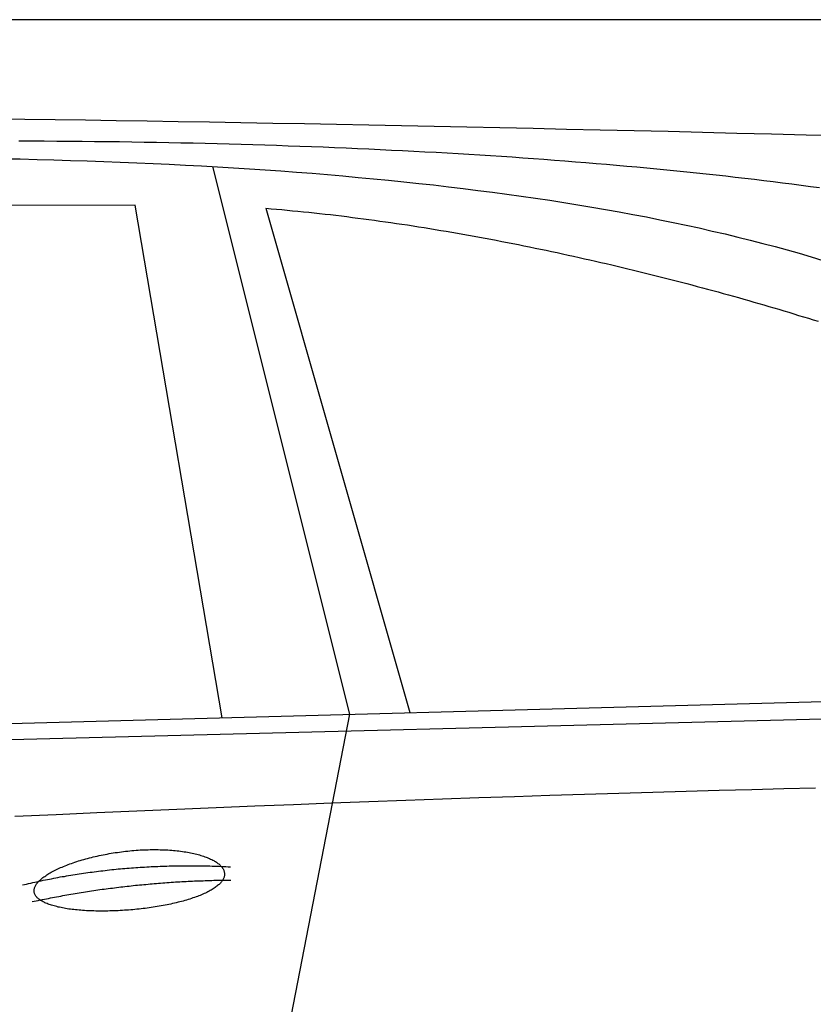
# Model space of a CAD drawing. Extents: x 1073 to 6773, y 6341 to 11366.
# Tile 55 of 58: x 4456 to 5061, y 10615 to 11366. Entities that reach past the tile are written whole.
import ezdxf

# ---------------------------------------------------------------- set-up
doc = ezdxf.new("R2010")
doc.units = 0
doc.layers.get('0').update_dxf_attribs({"linetype": 'CONTINUOUS'})
doc.layers.add('CAR', color=10, linetype='CONTINUOUS')

msp = doc.modelspace()

# ---------------------------------------------------------------- linework, layer by layer
msp.add_line((5822.78, 11365.9), (2672.77, 11365.9))
at = {"layer": 'CAR'}
for p, q in [((4602.67, 11253.92), (4707.08, 10836.39)), ((4543.53, 11224.55), (3841.78, 11222.18)), ((4609.91, 10833.75), (4543.53, 11224.55)), ((4643.21, 11222.09), (4753.05, 10837.64)), ((2530.41, 10777.25), (5181.37, 10849.28)), ((2483.68, 10767.08), (5126.15, 10834.32)), ((4707.08, 10836.39), (4653.51, 10561.19))]:
    msp.add_line(p, q, dxfattribs=at)
for points in [[(4436.43, 11290.4, 0), (4459.4, 11290.1, 0), (4482.51, 11289.8, 0), (4505.78, 11289.5, 0), (4529.19, 11289.1, 0), (4552.75, 11288.7, 0), (4576.46, 11288.4, 0), (4600.32, 11288, 0), (4624.32, 11287.5, 0), (4648.48, 11287.1, 0), (4672.78, 11286.7, 0), (4697.24, 11286.2, 0), (4721.84, 11285.7, 0), (4746.59, 11285.2, 0), (4771.5, 11284.7, 0), (4796.55, 11284.2, 0), (4821.76, 11283.7, 0), (4847.11, 11283.1, 0), (4872.62, 11282.5, 0), (4898.28, 11282, 0), (4924.09, 11281.4, 0), (4950.05, 11280.8, 0), (4976.16, 11280.1, 0), (5002.42, 11279.5, 0), (5028.84, 11278.9, 0), (5055.4, 11278.2, 0), (5082.12, 11277.5, 0)], [(5065.53, 11237.6, 0), (5058.54, 11238.6, 0), (5051.51, 11239.5, 0), (5044.45, 11240.4, 0), (5037.34, 11241.3, 0), (5030.2, 11242.2, 0), (5023.02, 11243.1, 0), (5015.8, 11244, 0), (5008.54, 11244.8, 0), (5001.24, 11245.7, 0), (4993.91, 11246.5, 0), (4986.54, 11247.3, 0), (4979.12, 11248.1, 0), (4971.68, 11248.9, 0), (4964.19, 11249.7, 0), (4956.66, 11250.4, 0), (4949.1, 11251.2, 0), (4941.5, 11251.9, 0), (4933.86, 11252.7, 0), (4926.18, 11253.4, 0), (4918.46, 11254.1, 0), (4910.71, 11254.8, 0), (4902.91, 11255.4, 0), (4895.08, 11256.1, 0), (4887.21, 11256.8, 0), (4879.31, 11257.4, 0), (4871.36, 11258, 0), (4863.38, 11258.6, 0), (4855.36, 11259.2, 0), (4847.3, 11259.8, 0), (4839.2, 11260.4, 0), (4831.06, 11261, 0), (4822.89, 11261.5, 0), (4814.67, 11262.1, 0), (4806.42, 11262.6, 0), (4798.13, 11263.1, 0), (4789.81, 11263.6, 0), (4781.44, 11264.1, 0), (4773.04, 11264.6, 0), (4764.59, 11265, 0), (4756.11, 11265.5, 0), (4747.59, 11265.9, 0), (4739.04, 11266.3, 0), (4730.44, 11266.8, 0), (4721.81, 11267.2, 0), (4713.14, 11267.5, 0), (4704.43, 11267.9, 0), (4695.68, 11268.3, 0), (4686.9, 11268.6, 0), (4678.07, 11269, 0), (4669.21, 11269.3, 0), (4660.31, 11269.6, 0), (4651.37, 11269.9, 0), (4642.39, 11270.2, 0), (4633.38, 11270.5, 0), (4624.33, 11270.7, 0), (4615.23, 11271, 0), (4606.1, 11271.2, 0), (4596.94, 11271.4, 0), (4587.73, 11271.7, 0), (4578.49, 11271.8, 0), (4569.2, 11272, 0), (4559.88, 11272.2, 0), (4550.52, 11272.4, 0), (4541.13, 11272.5, 0), (4531.69, 11272.7, 0), (4522.22, 11272.8, 0), (4512.71, 11272.9, 0), (4503.16, 11273, 0), (4493.57, 11273.1, 0), (4483.94, 11273.1, 0), (4474.28, 11273.2, 0), (4464.58, 11273.3, 0), (4454.84, 11273.3, 0)], [(4443.1, 11259.9, 0), (4456.02, 11259.7, 0), (4468.87, 11259.4, 0), (4481.67, 11259, 0), (4494.41, 11258.6, 0), (4507.09, 11258.2, 0), (4519.71, 11257.8, 0), (4532.27, 11257.3, 0), (4544.78, 11256.8, 0), (4557.23, 11256.2, 0), (4569.62, 11255.7, 0), (4581.95, 11255.1, 0), (4594.22, 11254.4, 0), (4606.44, 11253.7, 0), (4618.6, 11253, 0), (4630.7, 11252.2, 0), (4642.74, 11251.4, 0), (4654.72, 11250.6, 0), (4666.64, 11249.7, 0), (4678.51, 11248.8, 0), (4690.31, 11247.8, 0), (4702.06, 11246.8, 0), (4713.74, 11245.7, 0), (4725.36, 11244.7, 0), (4736.92, 11243.5, 0), (4748.42, 11242.4, 0), (4759.86, 11241.1, 0), (4771.23, 11239.9, 0), (4782.53, 11238.6, 0), (4793.77, 11237.2, 0), (4804.95, 11235.8, 0), (4816.05, 11234.4, 0), (4827.09, 11232.9, 0), (4838.06, 11231.4, 0), (4848.96, 11229.8, 0), (4859.78, 11228.2, 0), (4870.54, 11226.5, 0), (4881.21, 11224.8, 0), (4891.82, 11223, 0), (4902.35, 11221.2, 0), (4912.79, 11219.3, 0), (4923.16, 11217.4, 0), (4933.45, 11215.5, 0), (4943.66, 11213.4, 0), (4953.78, 11211.4, 0), (4963.82, 11209.2, 0), (4973.77, 11207.1, 0), (4983.63, 11204.8, 0), (4993.4, 11202.6, 0), (5003.08, 11200.2, 0), (5012.66, 11197.8, 0), (5022.15, 11195.4, 0), (5031.54, 11192.9, 0), (5040.83, 11190.4, 0), (5050.02, 11187.8, 0), (5059.1, 11185.1, 0), (5068.08, 11182.4, 0)], [(4643.21, 11222.1, 0), (4647.28, 11221.8, 0), (4651.36, 11221.4, 0), (4655.45, 11221.1, 0), (4659.55, 11220.7, 0), (4663.65, 11220.3, 0), (4667.76, 11219.9, 0), (4671.88, 11219.5, 0), (4676.01, 11219.1, 0), (4680.15, 11218.7, 0), (4684.29, 11218.2, 0), (4688.44, 11217.7, 0), (4692.59, 11217.3, 0), (4696.76, 11216.8, 0), (4700.92, 11216.3, 0), (4705.1, 11215.8, 0), (4709.27, 11215.2, 0), (4713.46, 11214.7, 0), (4717.65, 11214.2, 0), (4721.84, 11213.6, 0), (4726.04, 11213, 0), (4730.24, 11212.4, 0), (4734.44, 11211.9, 0), (4738.65, 11211.2, 0), (4742.87, 11210.6, 0), (4747.08, 11210, 0), (4751.3, 11209.4, 0), (4755.52, 11208.7, 0), (4759.74, 11208, 0), (4763.97, 11207.4, 0), (4768.2, 11206.7, 0), (4772.43, 11206, 0), (4776.66, 11205.3, 0), (4780.89, 11204.6, 0), (4785.12, 11203.9, 0), (4789.35, 11203.1, 0), (4793.58, 11202.4, 0), (4797.82, 11201.6, 0), (4802.05, 11200.9, 0), (4806.28, 11200.1, 0), (4810.51, 11199.3, 0), (4814.74, 11198.5, 0), (4818.97, 11197.7, 0), (4823.2, 11196.9, 0), (4827.42, 11196.1, 0), (4831.65, 11195.2, 0), (4835.87, 11194.4, 0), (4840.09, 11193.6, 0), (4844.3, 11192.7, 0), (4848.52, 11191.8, 0), (4852.73, 11191, 0), (4856.93, 11190.1, 0), (4861.13, 11189.2, 0), (4865.33, 11188.3, 0), (4869.53, 11187.4, 0), (4873.71, 11186.5, 0), (4877.9, 11185.6, 0), (4882.08, 11184.6, 0), (4886.25, 11183.7, 0), (4890.42, 11182.8, 0), (4894.58, 11181.8, 0), (4898.74, 11180.9, 0), (4902.89, 11179.9, 0), (4907.03, 11178.9, 0), (4911.16, 11178, 0), (4915.29, 11177, 0), (4919.41, 11176, 0), (4923.53, 11175, 0), (4927.63, 11174, 0), (4931.73, 11173, 0), (4935.82, 11172, 0), (4939.9, 11171, 0), (4943.97, 11169.9, 0), (4948.03, 11168.9, 0), (4952.09, 11167.9, 0), (4956.13, 11166.8, 0), (4960.16, 11165.8, 0), (4964.18, 11164.7, 0), (4968.2, 11163.7, 0), (4972.2, 11162.6, 0), (4976.19, 11161.5, 0), (4980.16, 11160.5, 0), (4984.13, 11159.4, 0), (4988.09, 11158.3, 0), (4992.03, 11157.2, 0), (4995.96, 11156.1, 0), (4999.88, 11155.1, 0), (5003.79, 11154, 0), (5007.68, 11152.9, 0), (5011.56, 11151.8, 0), (5015.42, 11150.6, 0), (5019.27, 11149.5, 0), (5023.11, 11148.4, 0), (5026.93, 11147.3, 0), (5030.74, 11146.2, 0), (5034.54, 11145.1, 0), (5038.32, 11143.9, 0), (5042.08, 11142.8, 0), (5045.83, 11141.7, 0), (5049.56, 11140.5, 0), (5053.27, 11139.4, 0), (5056.97, 11138.3, 0), (5060.65, 11137.1, 0), (5064.32, 11136, 0)], [(5062.44, 10780, 0), (5038.3, 10779.4, 0), (5013.82, 10778.8, 0), (4989, 10778.2, 0), (4963.83, 10777.5, 0), (4938.32, 10776.8, 0), (4912.46, 10776, 0), (4886.26, 10775.2, 0), (4859.71, 10774.4, 0), (4832.82, 10773.5, 0), (4805.59, 10772.6, 0), (4778.01, 10771.6, 0), (4750.09, 10770.6, 0), (4721.83, 10769.5, 0), (4693.22, 10768.5, 0), (4664.26, 10767.3, 0), (4634.97, 10766.2, 0), (4605.32, 10765, 0), (4575.34, 10763.7, 0), (4545.01, 10762.4, 0), (4514.34, 10761.1, 0), (4483.32, 10759.8, 0), (4451.96, 10758.3, 0)], [(4466.61, 10701, 0), (4466.57, 10701.5, 0), (4466.56, 10702, 0), (4466.59, 10702.5, 0), (4466.66, 10703, 0), (4466.77, 10703.5, 0), (4466.91, 10704, 0), (4467.08, 10704.5, 0), (4467.3, 10705, 0), (4467.54, 10705.5, 0), (4467.83, 10706, 0), (4468.15, 10706.5, 0), (4468.5, 10707, 0), (4468.89, 10707.6, 0), (4469.31, 10708.1, 0), (4469.77, 10708.6, 0), (4470.27, 10709.1, 0), (4470.79, 10709.7, 0), (4471.35, 10710.2, 0), (4471.95, 10710.7, 0), (4472.58, 10711.2, 0), (4473.23, 10711.8, 0), (4473.93, 10712.3, 0), (4474.65, 10712.8, 0), (4475.41, 10713.3, 0), (4476.19, 10713.9, 0), (4477.01, 10714.4, 0), (4477.86, 10714.9, 0), (4478.73, 10715.4, 0), (4479.64, 10715.9, 0), (4480.58, 10716.5, 0), (4481.54, 10717, 0), (4482.53, 10717.5, 0), (4483.55, 10718, 0), (4484.59, 10718.5, 0), (4485.67, 10719, 0), (4486.76, 10719.5, 0), (4487.89, 10719.9, 0), (4489.03, 10720.4, 0), (4490.2, 10720.9, 0), (4491.4, 10721.4, 0), (4492.61, 10721.8, 0), (4493.85, 10722.3, 0), (4495.11, 10722.7, 0), (4496.4, 10723.2, 0), (4497.7, 10723.6, 0), (4499.02, 10724.1, 0), (4500.36, 10724.5, 0), (4501.72, 10724.9, 0), (4503.09, 10725.3, 0), (4504.48, 10725.7, 0), (4505.89, 10726.1, 0), (4507.32, 10726.5, 0), (4508.76, 10726.9, 0), (4510.21, 10727.2, 0), (4511.67, 10727.6, 0), (4513.15, 10727.9, 0), (4514.64, 10728.3, 0), (4516.15, 10728.6, 0), (4517.66, 10728.9, 0), (4519.18, 10729.2, 0), (4520.71, 10729.5, 0), (4522.25, 10729.8, 0), (4523.8, 10730.1, 0), (4525.35, 10730.4, 0), (4526.91, 10730.6, 0), (4528.48, 10730.9, 0), (4530.05, 10731.1, 0), (4531.62, 10731.3, 0), (4533.2, 10731.5, 0), (4534.78, 10731.7, 0), (4536.36, 10731.9, 0), (4537.94, 10732.1, 0), (4539.52, 10732.3, 0), (4541.1, 10732.4, 0), (4542.68, 10732.5, 0), (4544.26, 10732.7, 0), (4545.84, 10732.8, 0), (4547.41, 10732.9, 0), (4548.97, 10733, 0), (4550.53, 10733, 0), (4552.09, 10733.1, 0), (4553.64, 10733.1, 0), (4555.18, 10733.2, 0), (4556.72, 10733.2, 0), (4558.24, 10733.2, 0), (4559.76, 10733.2, 0), (4561.26, 10733.2, 0), (4562.76, 10733.1, 0), (4564.24, 10733.1, 0), (4565.71, 10733.1, 0), (4567.17, 10733, 0), (4568.62, 10732.9, 0), (4570.05, 10732.8, 0), (4571.47, 10732.7, 0), (4572.87, 10732.6, 0), (4574.25, 10732.5, 0), (4575.62, 10732.3, 0), (4576.97, 10732.2, 0), (4578.31, 10732, 0), (4579.62, 10731.8, 0), (4580.92, 10731.6, 0), (4582.19, 10731.4, 0), (4583.45, 10731.2, 0), (4584.69, 10731, 0), (4585.9, 10730.7, 0), (4587.09, 10730.5, 0), (4588.26, 10730.2, 0), (4589.41, 10730, 0), (4590.53, 10729.7, 0), (4591.63, 10729.4, 0), (4592.7, 10729.1, 0), (4593.75, 10728.8, 0), (4594.77, 10728.5, 0), (4595.77, 10728.1, 0), (4596.74, 10727.8, 0), (4597.68, 10727.5, 0), (4598.6, 10727.1, 0), (4599.49, 10726.7, 0), (4600.35, 10726.4, 0), (4601.18, 10726, 0), (4601.98, 10725.6, 0), (4602.76, 10725.2, 0), (4603.5, 10724.8, 0), (4604.21, 10724.4, 0), (4604.9, 10724, 0), (4605.55, 10723.6, 0), (4606.17, 10723.1, 0), (4606.76, 10722.7, 0), (4607.32, 10722.3, 0), (4607.85, 10721.8, 0), (4608.34, 10721.4, 0), (4608.8, 10720.9, 0), (4609.23, 10720.4, 0), (4609.63, 10720, 0), (4609.99, 10719.5, 0), (4610.32, 10719, 0), (4610.62, 10718.6, 0), (4610.88, 10718.1, 0), (4611.11, 10717.6, 0), (4611.31, 10717.1, 0), (4611.47, 10716.6, 0), (4611.6, 10716.1, 0), (4611.69, 10715.6, 0), (4611.76, 10715.1, 0), (4611.78, 10714.6, 0), (4611.77, 10714.1, 0), (4611.73, 10713.6, 0), (4611.66, 10713.1, 0), (4611.55, 10712.6, 0), (4611.4, 10712.1, 0), (4611.23, 10711.6, 0), (4611.02, 10711.1, 0), (4610.77, 10710.6, 0), (4610.49, 10710.1, 0), (4610.18, 10709.6, 0), (4609.83, 10709.1, 0), (4609.46, 10708.6, 0), (4609.05, 10708.1, 0), (4608.6, 10707.6, 0), (4608.13, 10707.1, 0), (4607.62, 10706.6, 0), (4607.08, 10706.2, 0), (4606.5, 10705.7, 0), (4605.9, 10705.2, 0), (4605.26, 10704.7, 0), (4604.6, 10704.2, 0), (4603.9, 10703.7, 0), (4603.17, 10703.3, 0), (4602.42, 10702.8, 0), (4601.63, 10702.3, 0), (4600.81, 10701.9, 0), (4599.97, 10701.4, 0), (4599.09, 10701, 0), (4598.19, 10700.5, 0), (4597.26, 10700.1, 0), (4596.3, 10699.6, 0), (4595.32, 10699.2, 0), (4594.31, 10698.7, 0), (4593.27, 10698.3, 0), (4592.21, 10697.9, 0), (4591.13, 10697.5, 0), (4590.02, 10697.1, 0), (4588.88, 10696.7, 0), (4587.72, 10696.3, 0), (4586.54, 10695.9, 0), (4585.34, 10695.5, 0), (4584.11, 10695.1, 0), (4582.86, 10694.7, 0), (4581.6, 10694.4, 0), (4580.31, 10694, 0), (4579, 10693.6, 0), (4577.67, 10693.3, 0), (4576.33, 10693, 0), (4574.96, 10692.6, 0), (4573.58, 10692.3, 0), (4572.19, 10692, 0), (4570.77, 10691.7, 0), (4569.35, 10691.4, 0), (4567.9, 10691.1, 0), (4566.45, 10690.8, 0), (4564.98, 10690.5, 0), (4563.5, 10690.2, 0), (4562, 10690, 0), (4560.5, 10689.7, 0), (4558.98, 10689.5, 0), (4557.45, 10689.2, 0), (4555.92, 10689, 0), (4554.37, 10688.8, 0), (4552.82, 10688.6, 0), (4551.26, 10688.4, 0), (4549.7, 10688.2, 0), (4548.13, 10688, 0), (4546.56, 10687.8, 0), (4544.98, 10687.7, 0), (4543.39, 10687.5, 0), (4541.81, 10687.3, 0), (4540.22, 10687.2, 0), (4538.64, 10687.1, 0), (4537.05, 10687, 0), (4535.46, 10686.9, 0), (4533.87, 10686.8, 0), (4532.29, 10686.7, 0), (4530.71, 10686.6, 0), (4529.13, 10686.5, 0), (4527.56, 10686.4, 0), (4525.99, 10686.4, 0), (4524.43, 10686.4, 0), (4522.87, 10686.3, 0), (4521.32, 10686.3, 0), (4519.78, 10686.3, 0), (4518.25, 10686.3, 0), (4516.73, 10686.3, 0), (4515.21, 10686.3, 0), (4513.71, 10686.3, 0), (4512.22, 10686.4, 0), (4510.75, 10686.4, 0), (4509.28, 10686.5, 0), (4507.83, 10686.5, 0), (4506.4, 10686.6, 0), (4504.98, 10686.7, 0), (4503.57, 10686.8, 0), (4502.19, 10686.9, 0), (4500.82, 10687, 0), (4499.47, 10687.2, 0), (4498.13, 10687.3, 0), (4496.82, 10687.4, 0), (4495.53, 10687.6, 0), (4494.26, 10687.8, 0), (4493.01, 10687.9, 0), (4491.78, 10688.1, 0), (4490.57, 10688.3, 0), (4489.39, 10688.5, 0), (4488.23, 10688.7, 0), (4487.1, 10689, 0), (4485.99, 10689.2, 0), (4484.9, 10689.4, 0), (4483.85, 10689.7, 0), (4482.82, 10690, 0), (4481.82, 10690.2, 0), (4480.84, 10690.5, 0), (4479.89, 10690.8, 0), (4478.98, 10691.1, 0), (4478.09, 10691.4, 0), (4477.23, 10691.7, 0), (4476.4, 10692, 0), (4475.61, 10692.4, 0), (4474.84, 10692.7, 0), (4474.11, 10693.1, 0), (4473.41, 10693.4, 0), (4472.74, 10693.8, 0), (4472.1, 10694.1, 0), (4471.5, 10694.5, 0), (4470.93, 10694.9, 0), (4470.39, 10695.3, 0), (4469.89, 10695.7, 0), (4469.42, 10696.1, 0), (4468.99, 10696.5, 0), (4468.59, 10697, 0), (4468.23, 10697.4, 0), (4467.9, 10697.8, 0), (4467.61, 10698.3, 0), (4467.35, 10698.7, 0), (4467.13, 10699.2, 0), (4466.94, 10699.6, 0), (4466.79, 10700.1, 0), (4466.68, 10700.6, 0), (4466.61, 10701, 0)], [(4457.63, 10706.2, 0), (4459.21, 10706.5, 0), (4460.79, 10706.9, 0), (4462.38, 10707.3, 0), (4463.97, 10707.7, 0), (4465.56, 10708, 0), (4467.15, 10708.4, 0), (4468.74, 10708.7, 0), (4470.34, 10709.1, 0), (4471.94, 10709.4, 0), (4473.54, 10709.8, 0), (4475.14, 10710.1, 0), (4476.74, 10710.4, 0), (4478.34, 10710.7, 0), (4479.95, 10711, 0), (4481.56, 10711.4, 0), (4483.17, 10711.7, 0), (4484.78, 10712, 0), (4486.4, 10712.3, 0), (4488.01, 10712.6, 0), (4489.63, 10712.8, 0), (4491.25, 10713.1, 0), (4492.87, 10713.4, 0), (4494.5, 10713.7, 0), (4496.12, 10713.9, 0), (4497.75, 10714.2, 0), (4499.38, 10714.4, 0), (4501.01, 10714.7, 0), (4502.64, 10714.9, 0), (4504.28, 10715.2, 0), (4505.92, 10715.4, 0), (4507.55, 10715.7, 0), (4509.2, 10715.9, 0), (4510.84, 10716.1, 0), (4512.48, 10716.3, 0), (4514.13, 10716.5, 0), (4515.78, 10716.7, 0), (4517.43, 10716.9, 0), (4519.08, 10717.1, 0), (4520.73, 10717.3, 0), (4522.39, 10717.5, 0), (4524.05, 10717.7, 0), (4525.71, 10717.9, 0), (4527.37, 10718, 0), (4529.03, 10718.2, 0), (4530.69, 10718.4, 0), (4532.36, 10718.5, 0), (4534.03, 10718.7, 0), (4535.7, 10718.8, 0), (4537.37, 10719, 0), (4539.05, 10719.1, 0), (4540.72, 10719.2, 0), (4542.4, 10719.4, 0), (4544.08, 10719.5, 0), (4545.77, 10719.6, 0), (4547.45, 10719.7, 0), (4549.13, 10719.8, 0), (4550.82, 10719.9, 0), (4552.51, 10720, 0), (4554.2, 10720.1, 0), (4555.9, 10720.2, 0), (4557.59, 10720.3, 0), (4559.29, 10720.3, 0), (4560.99, 10720.4, 0), (4562.69, 10720.5, 0), (4564.39, 10720.5, 0), (4566.1, 10720.6, 0), (4567.8, 10720.6, 0), (4569.51, 10720.7, 0), (4571.22, 10720.7, 0), (4572.93, 10720.8, 0), (4574.65, 10720.8, 0), (4576.36, 10720.8, 0), (4578.08, 10720.9, 0), (4579.8, 10720.9, 0), (4581.52, 10720.9, 0), (4583.25, 10720.9, 0), (4584.97, 10720.9, 0), (4586.7, 10720.9, 0), (4588.43, 10720.9, 0), (4590.16, 10720.9, 0), (4591.89, 10720.8, 0), (4593.63, 10720.8, 0), (4595.36, 10720.8, 0), (4597.1, 10720.8, 0), (4598.84, 10720.7, 0), (4600.58, 10720.7, 0), (4602.33, 10720.6, 0), (4604.07, 10720.6, 0), (4605.82, 10720.5, 0), (4607.57, 10720.5, 0), (4609.32, 10720.4, 0), (4611.08, 10720.3, 0), (4612.83, 10720.2, 0), (4614.59, 10720.1, 0), (4616.35, 10720.1, 0)], [(4465.03, 10693.5, 0), (4466.58, 10693.8, 0), (4468.13, 10694.1, 0), (4469.69, 10694.5, 0), (4471.24, 10694.8, 0), (4472.8, 10695.1, 0), (4474.36, 10695.4, 0), (4475.92, 10695.7, 0), (4477.48, 10696, 0), (4479.04, 10696.3, 0), (4480.6, 10696.6, 0), (4482.16, 10696.9, 0), (4483.72, 10697.2, 0), (4485.29, 10697.5, 0), (4486.85, 10697.8, 0), (4488.42, 10698.1, 0), (4489.98, 10698.4, 0), (4491.55, 10698.7, 0), (4493.12, 10698.9, 0), (4494.69, 10699.2, 0), (4496.26, 10699.5, 0), (4497.83, 10699.7, 0), (4499.4, 10700, 0), (4500.98, 10700.3, 0), (4502.55, 10700.5, 0), (4504.13, 10700.8, 0), (4505.7, 10701, 0), (4507.28, 10701.3, 0), (4508.86, 10701.5, 0), (4510.44, 10701.7, 0), (4512.02, 10702, 0), (4513.6, 10702.2, 0), (4515.18, 10702.4, 0), (4516.76, 10702.7, 0), (4518.34, 10702.9, 0), (4519.93, 10703.1, 0), (4521.51, 10703.3, 0), (4523.1, 10703.5, 0), (4524.69, 10703.7, 0), (4526.28, 10703.9, 0), (4527.87, 10704.1, 0), (4529.45, 10704.3, 0), (4531.05, 10704.5, 0), (4532.64, 10704.7, 0), (4534.23, 10704.9, 0), (4535.82, 10705.1, 0), (4537.42, 10705.3, 0), (4539.01, 10705.4, 0), (4540.61, 10705.6, 0), (4542.21, 10705.8, 0), (4543.81, 10706, 0), (4545.41, 10706.1, 0), (4547.01, 10706.3, 0), (4548.61, 10706.4, 0), (4550.21, 10706.6, 0), (4551.81, 10706.7, 0), (4553.41, 10706.9, 0), (4555.02, 10707, 0), (4556.63, 10707.2, 0), (4558.23, 10707.3, 0), (4559.84, 10707.4, 0), (4561.45, 10707.6, 0), (4563.06, 10707.7, 0), (4564.67, 10707.8, 0), (4566.28, 10707.9, 0), (4567.89, 10708.1, 0), (4569.5, 10708.2, 0), (4571.12, 10708.3, 0), (4572.73, 10708.4, 0), (4574.35, 10708.5, 0), (4575.97, 10708.6, 0), (4577.58, 10708.7, 0), (4579.2, 10708.8, 0), (4580.82, 10708.9, 0), (4582.44, 10708.9, 0), (4584.06, 10709, 0), (4585.68, 10709.1, 0), (4587.31, 10709.2, 0), (4588.93, 10709.3, 0), (4590.56, 10709.3, 0), (4592.18, 10709.4, 0), (4593.81, 10709.5, 0), (4595.44, 10709.5, 0), (4597.07, 10709.6, 0), (4598.7, 10709.6, 0), (4600.33, 10709.7, 0), (4601.96, 10709.7, 0), (4603.59, 10709.8, 0), (4605.22, 10709.8, 0), (4606.86, 10709.8, 0), (4608.49, 10709.9, 0), (4610.13, 10709.9, 0), (4611.77, 10709.9, 0), (4613.41, 10709.9, 0), (4615.04, 10710, 0), (4616.68, 10710, 0)]]:
    msp.add_polyline3d(points, dxfattribs=at)

doc.saveas('drawing.dxf')
